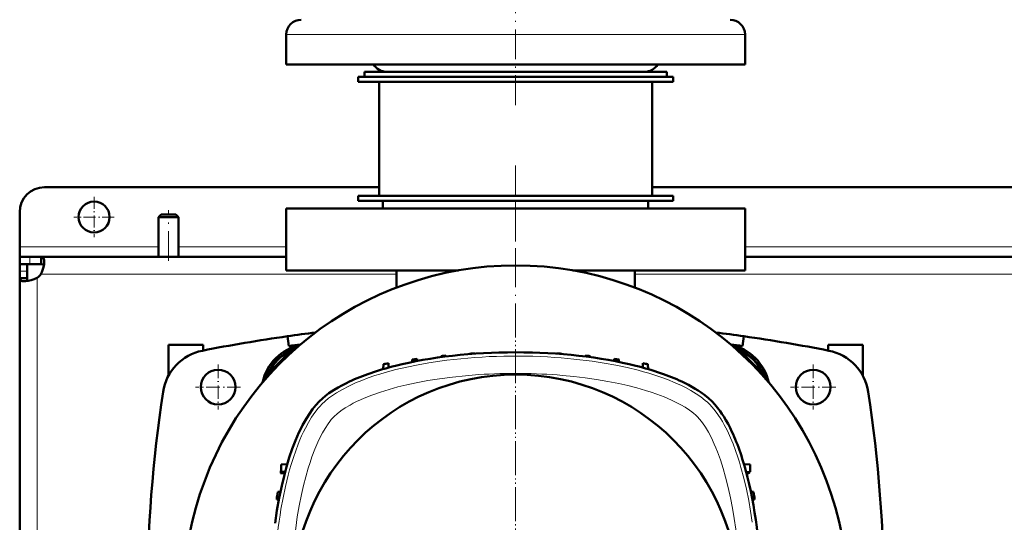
# Model space of a CAD drawing. Extents: x -1976 to 2357, y -1746 to 636.
# Tile 18 of 55: x -303 to 94, y -1228 to -1025. Entities that reach past the tile are written whole.
import ezdxf

# ---------------------------------------------------------------- set-up
doc = ezdxf.new("R2010")
doc.units = 0
doc.linetypes.add('DASHDOT', pattern=[18.5, 12, -3, 0.5, -3])

msp = doc.modelspace()

# ---------------------------------------------------------------- linework, layer by layer
at = {"color": 7, "linetype": 'DASHDOT', "lineweight": 18}
for p, q in [((-103.43, -1059.69), (-103.43, -898.89)), ((-103.44, -1084.09), (-103.44, -1432.49)), ((-103.43, -1129.29), (-103.43, -1093.29)), ((-243.43, -1122.49), (-243.43, -1102.09)), ((-103.43, -1141.29), (-103.43, -1375.29))]:
    msp.add_line(p, q, dxfattribs=at)
at = {"color": 7, "lineweight": 18}
for p, q in [((-184.61, -1031.29), (-195.93, -1031.29)), ((-10.93, -1031.29), (-184.61, -1031.29)), ((-247.43, -1116.79), (-303.43, -1116.79)), ((-195.93, -1116.79), (-239.43, -1116.79)), ((304.07, -1116.79), (-10.93, -1116.79)), ((-299.32, -1120.79), (-299.32, -1123.79)), ((-303.43, -1126.65), (-300.43, -1126.65)), ((-296.43, -1129.32), (-296.43, -1258.29)), ((-151.43, -1127.79), (-294.9, -1127.79)), ((348.57, -1127.79), (-55.43, -1127.79))]:
    msp.add_line(p, q, dxfattribs=at)
at = {"color": 7, "lineweight": 50}
for p, q in [((-195.93, -1043.29), (-195.93, -1031.29)), ((-10.93, -1043.29), (-10.93, -1031.29)), ((-184.61, -1043.29), (-195.93, -1043.29)), ((-10.93, -1043.29), (-184.61, -1043.29)), ((-164.43, -1046.29), (-49.9, -1046.29)), ((-164.43, -1046.29), (-164.43, -1048.29)), ((-149.07, -1046.29), (-155.43, -1046.29)), ((-51.43, -1046.29), (-149.07, -1046.29)), ((-49.9, -1046.29), (-42.43, -1046.29)), ((-42.43, -1046.29), (-42.43, -1048.29)), ((-166.93, -1048.29), (-103.43, -1048.29)), ((-166.93, -1048.29), (-166.93, -1050.29)), ((-166.93, -1050.29), (-103.43, -1050.29)), ((-164.43, -1048.29), (-49.9, -1048.29)), ((-158.43, -1050.29), (-158.43, -1096.29)), ((-103.43, -1048.29), (-39.93, -1048.29)), ((-103.43, -1050.29), (-39.93, -1050.29)), ((-49.9, -1048.29), (-42.43, -1048.29)), ((-48.43, -1050.29), (-48.43, -1096.29)), ((-39.93, -1048.29), (-39.93, -1050.29)), ((-158.43, -1092.79), (-293.43, -1092.79)), ((341.57, -1092.79), (-48.43, -1092.79)), ((-166.93, -1096.29), (-103.43, -1096.29)), ((-166.93, -1096.29), (-166.93, -1098.29)), ((-166.93, -1098.29), (-103.43, -1098.29)), ((-158.43, -1096.29), (-103.43, -1096.29)), ((-156.93, -1101.29), (-156.93, -1098.29)), ((-103.43, -1096.29), (-48.43, -1096.29)), ((-103.43, -1096.29), (-39.93, -1096.29)), ((-103.43, -1098.29), (-39.93, -1098.29)), ((-49.93, -1101.29), (-49.93, -1098.29)), ((-39.93, -1096.29), (-39.93, -1098.29)), ((-303.43, -1116.79), (-303.43, -1102.79)), ((-246.43, -1103.79), (-247.43, -1104.79)), ((-240.43, -1103.79), (-246.43, -1103.79)), ((-240.43, -1103.79), (-239.43, -1104.79)), ((-10.93, -1101.29), (-195.93, -1101.29)), ((-195.93, -1126.29), (-195.93, -1101.29)), ((-10.93, -1101.29), (-10.93, -1126.29)), ((-247.43, -1104.79), (-247.43, -1120.79)), ((-239.43, -1104.79), (-247.43, -1104.79)), ((-239.43, -1104.79), (-239.43, -1120.79)), ((-303.43, -1120.79), (-303.43, -1116.79)), ((-303.43, -1120.79), (-303.43, -1123.79)), ((-299.32, -1120.79), (-303.43, -1120.79)), ((-294.76, -1120.79), (-299.32, -1120.79)), ((-294.76, -1120.79), (-294.76, -1123.79)), ((-195.93, -1120.79), (-294.76, -1120.79)), ((304.07, -1120.79), (-10.93, -1120.79)), ((-303.43, -1123.79), (-303.3, -1123.79)), ((-303.43, -1123.79), (-303.43, -1126.65)), ((-299.32, -1123.79), (-303.43, -1123.79)), ((-303.43, -1126.65), (-303.43, -1129.46)), ((-300.43, -1123.79), (-300.43, -1126.65)), ((-300.43, -1129.46), (-300.43, -1126.65)), ((-299.32, -1123.79), (-294.76, -1123.79)), ((-126.51, -1126.29), (-195.93, -1126.29)), ((-151.43, -1133.18), (-151.43, -1126.29)), ((-10.93, -1126.29), (-80.38, -1126.29)), ((-55.43, -1133.18), (-55.43, -1126.29)), ((-303.43, -1129.46), (-300.43, -1129.46)), ((-303.43, -1129.46), (-303.43, -1258.29)), ((-194.93, -1156.78), (-195.49, -1152.82)), ((-11.94, -1156.78), (-11.38, -1152.82)), ((-243.43, -1168.72), (-243.43, -1156.29)), ((-229.43, -1156.29), (-243.43, -1156.29)), ((-229.43, -1156.29), (-229.43, -1158.58)), ((-193.64, -1158.28), (-203.44, -1168.08)), ((-192.87, -1158.49), (-193.64, -1158.28)), ((-110.25, -1159.36), (-110.25, -1159.38)), ((-96.62, -1159.36), (-96.62, -1159.39)), ((-13.23, -1158.28), (-14.02, -1158.49)), ((-3.43, -1168.08), (-13.23, -1158.28)), ((22.57, -1156.29), (22.57, -1158.58)), ((36.57, -1156.29), (22.57, -1156.29)), ((36.57, -1168.72), (36.57, -1156.29)), ((-145.12, -1162.2), (-145.16, -1163.21)), ((-143.12, -1161.92), (-143.09, -1162.81)), ((-133.5, -1160.8), (-133.51, -1161.26)), ((-131.5, -1160.6), (-131.48, -1160.99)), ((-121.87, -1159.85), (-121.88, -1160.01)), ((-119.87, -1159.74), (-119.87, -1159.86)), ((-87, -1159.74), (-87, -1159.86)), ((-85, -1159.85), (-84.99, -1160.01)), ((-75.37, -1160.6), (-75.39, -1160.99)), ((-73.37, -1160.8), (-73.36, -1161.26)), ((-63.75, -1161.92), (-63.78, -1162.81)), ((-61.75, -1162.2), (-61.71, -1163.21)), ((-156.82, -1166.06), (-156.75, -1164.06)), ((-154.69, -1165.46), (-154.75, -1163.71)), ((-52.18, -1165.46), (-52.12, -1163.71)), ((-50.05, -1166.06), (-50.12, -1164.06)), ((-203.44, -1168.08), (-203.23, -1168.85)), ((-3.64, -1168.87), (-3.43, -1168.08)), ((-230.43, -1173.3), (-230.43, -1173.27)), ((9.57, -1173.27), (9.57, -1173.3)), ((-223.42, -1180.29), (-223.45, -1180.29)), ((16.58, -1180.29), (16.55, -1180.29)), ((-197.94, -1204.51), (-195.51, -1204.38)), ((-197.94, -1207.51), (-197.94, -1204.51)), ((-11.36, -1204.37), (-8.84, -1204.51)), ((-8.84, -1204.51), (-8.84, -1207.51)), ((-198.2, -1208.04), (-198.19, -1208)), ((-196.55, -1208.1), (-198.2, -1208.04)), ((-198.19, -1208), (-196.54, -1208.05)), ((-197.94, -1207.51), (-196.39, -1207.51)), ((-10.46, -1207.59), (-8.84, -1207.51)), ((-10.32, -1208.1), (-9.82, -1208.08)), ((-199.8, -1218.6), (-198.92, -1218.63)), ((-198.3, -1215.54), (-199.38, -1215.57)), ((-7.49, -1215.57), (-8.57, -1215.54)), ((-7.95, -1218.63), (-7.07, -1218.6))]:
    msp.add_line(p, q, dxfattribs=at)
at = {"color": 7, "linetype": 'DASHDOT', "lineweight": 18, "ltscale": 0.40625}
for p, q in [((-273.43, -1096.66), (-273.43, -1112.91)), ((-265.31, -1104.79), (-281.56, -1104.79))]:
    msp.add_line(p, q, dxfattribs=at)
at = {"color": 7, "linetype": 'DASHDOT', "lineweight": 18, "ltscale": 0.454999}
for p, q in [((-223.43, -1164.19), (-223.43, -1182.39)), ((16.57, -1164.19), (16.57, -1182.39))]:
    msp.add_line(p, q, dxfattribs=at)
at = {"color": 7, "linetype": 'DASHDOT', "lineweight": 18, "ltscale": 0.455}
for p, q in [((-214.33, -1173.29), (-232.53, -1173.29)), ((25.67, -1173.29), (7.47, -1173.29))]:
    msp.add_line(p, q, dxfattribs=at)
at = {"color": 7, "lineweight": 50}
for points in [[(-293.56, -1122.75), (-293.63, -1123.81), (-293.85, -1124.98), (-294.21, -1126.19), (-294.52, -1127), (-294.9, -1127.79)], [(-294.76, -1120.79), (-294.37, -1120.84), (-294.06, -1121.02), (-293.83, -1121.32), (-293.66, -1121.74), (-293.58, -1122.21), (-293.56, -1122.75)], [(-294.76, -1123.79), (-294.3, -1123.84), (-293.94, -1123.99), (-293.7, -1124.26)], [(-301.48, -1130.66), (-301.95, -1130.64), (-302.38, -1130.58), (-302.65, -1130.51), (-302.88, -1130.41), (-303.11, -1130.26), (-303.27, -1130.07), (-303.4, -1129.79), (-303.43, -1129.46)], [(-296.43, -1129.32), (-297.01, -1129.61), (-297.6, -1129.85), (-298.79, -1130.25), (-299.97, -1130.52), (-301.07, -1130.65), (-301.48, -1130.66)], [(-299.96, -1130.52), (-300.23, -1130.28), (-300.39, -1129.93), (-300.43, -1129.46)], [(-170.43, -1171.07), (-171.97, -1171.82), (-173.55, -1172.63), (-175.06, -1173.48), (-176.57, -1174.38), (-177.64, -1175.07), (-178.7, -1175.8), (-180.07, -1176.83), (-181.38, -1177.92), (-182.63, -1179.09)], [(-24.24, -1179.09), (-25.62, -1177.81), (-27.08, -1176.61), (-28.6, -1175.5), (-29.78, -1174.71), (-30.97, -1173.97), (-32.35, -1173.17), (-33.73, -1172.42), (-35.1, -1171.72), (-36.44, -1171.07)], [(-182.63, -1179.09), (-184.01, -1180.58), (-185.33, -1182.23), (-186.61, -1184.02), (-187.83, -1185.96), (-188.61, -1187.3), (-189.36, -1188.69), (-190.1, -1190.16), (-190.82, -1191.67), (-192.18, -1194.79), (-193.49, -1198.2), (-194.7, -1201.74), (-195.81, -1205.41), (-196.83, -1209.17), (-197.75, -1213.03), (-198.29, -1215.48), (-198.79, -1217.95), (-199.68, -1222.97), (-200.45, -1228.08)], [(-16.22, -1191.3), (-16.97, -1189.75), (-17.78, -1188.17), (-18.62, -1186.66), (-19.53, -1185.15), (-20.22, -1184.08), (-20.95, -1183.03), (-21.98, -1181.65), (-23.07, -1180.34), (-24.24, -1179.09)]]:
    msp.add_lwpolyline(points, dxfattribs=at)
at = {"color": 7, "lineweight": 18}
for points in [[(-181.55, -1180.17), (-180.28, -1178.98), (-178.86, -1177.82), (-177.32, -1176.7), (-175.65, -1175.61), (-174.49, -1174.9), (-173.27, -1174.22), (-170.72, -1172.9), (-168.02, -1171.66), (-165.5, -1170.61), (-162.9, -1169.63), (-160.2, -1168.7), (-158.14, -1168.04), (-156.03, -1167.42), (-151.72, -1166.26), (-147.29, -1165.22), (-142.76, -1164.29), (-138.38, -1163.52), (-133.94, -1162.85)], [(-67.68, -1163.66), (-63.02, -1164.5), (-58.46, -1165.47), (-53.99, -1166.55), (-51.81, -1167.14), (-49.66, -1167.76), (-46.85, -1168.64), (-44.12, -1169.58), (-41.47, -1170.57), (-39.76, -1171.27), (-38.1, -1171.99), (-36.5, -1172.73), (-34.95, -1173.5), (-32.72, -1174.71), (-30.63, -1175.98), (-28.71, -1177.3), (-26.96, -1178.67), (-26.11, -1179.41), (-25.32, -1180.17)], [(-176.61, -1185.12), (-175.4, -1184.02), (-173.98, -1182.91), (-172.19, -1181.69), (-170.22, -1180.53), (-168.91, -1179.82), (-167.55, -1179.14), (-166.04, -1178.44), (-164.49, -1177.76), (-161.37, -1176.52), (-157.99, -1175.34), (-154.5, -1174.26), (-150.92, -1173.27), (-147.26, -1172.38), (-143.55, -1171.58), (-138.88, -1170.7), (-134.15, -1169.95), (-128.9, -1169.26), (-123.6, -1168.71), (-118.27, -1168.29)], [(-84.58, -1168.6), (-79.94, -1169.04), (-75.33, -1169.59), (-70.76, -1170.25), (-66.24, -1171.01), (-61.79, -1171.9), (-58.15, -1172.72), (-54.58, -1173.64), (-51.08, -1174.64), (-48.78, -1175.37), (-46.52, -1176.15), (-43.5, -1177.3), (-40.61, -1178.54), (-38.67, -1179.46), (-36.83, -1180.42), (-35.1, -1181.43)], [(-198.06, -1222.53), (-197.22, -1217.88), (-196.26, -1213.31), (-195.17, -1208.85), (-194.58, -1206.66), (-193.96, -1204.51), (-193.08, -1201.7), (-192.14, -1198.97), (-191.15, -1196.32), (-190.45, -1194.61), (-189.73, -1192.95), (-188.99, -1191.35), (-188.22, -1189.8), (-187.01, -1187.57), (-185.75, -1185.48), (-184.43, -1183.56), (-183.06, -1181.81), (-182.31, -1180.96), (-181.55, -1180.17)], [(-35.1, -1181.43), (-33.26, -1182.64), (-32.38, -1183.29), (-31.56, -1183.94), (-30.88, -1184.53), (-30.26, -1185.12)], [(-25.32, -1180.17), (-24.13, -1181.44), (-22.97, -1182.86), (-21.84, -1184.4), (-20.75, -1186.07), (-20.05, -1187.24), (-19.36, -1188.45), (-18.05, -1191), (-16.81, -1193.7), (-15.76, -1196.22), (-14.78, -1198.83), (-13.85, -1201.52), (-13.19, -1203.59), (-12.56, -1205.69), (-11.4, -1210.01), (-10.36, -1214.44), (-9.44, -1218.97), (-8.67, -1223.34), (-8, -1227.78)], [(-180.29, -1189.96), (-179.08, -1188.11), (-178.43, -1187.23), (-177.78, -1186.41), (-177.19, -1185.73), (-176.61, -1185.12)], [(-30.26, -1185.12), (-29.16, -1186.33), (-28.05, -1187.75), (-26.85, -1189.52), (-25.69, -1191.48), (-24.47, -1193.79), (-23.33, -1196.25)], [(-193.13, -1239.44), (-192.68, -1234.8), (-192.13, -1230.19), (-191.48, -1225.62), (-190.71, -1221.1), (-189.82, -1216.64), (-189, -1213), (-188.08, -1209.43), (-187.08, -1205.94), (-186.35, -1203.63), (-185.57, -1201.37), (-184.42, -1198.35), (-183.19, -1195.46), (-182.26, -1193.53), (-181.3, -1191.69), (-180.29, -1189.96)], [(-23.33, -1196.25), (-22.67, -1197.8), (-22.03, -1199.4), (-20.84, -1202.68), (-19.75, -1206.08), (-18.75, -1209.57), (-17.71, -1213.7), (-16.78, -1217.91), (-15.98, -1222.09), (-15.29, -1226.32), (-14.68, -1230.59), (-14.08, -1235.78), (-13.61, -1241.01), (-13.3, -1245.84), (-13.08, -1250.69), (-12.97, -1255.55), (-12.97, -1260.41), (-13.06, -1265.27)]]:
    msp.add_lwpolyline(points, dxfattribs=at)
at = {"color": 7, "lineweight": 50}
for centre, radius in [((-273.43, -1104.79), 6.25), ((-223.43, -1173.29), 7), ((16.57, -1173.29), 7), ((-103.43, -1258.29), 90)]:
    msp.add_circle(centre, radius, dxfattribs=at)
for centre, radius, start, end in [((-189.93, -1031.29), 6, 90, 180), ((-16.93, -1031.29), 6, 360, 90), ((-155.43, -1040.29), 6, 210, 270), ((-51.43, -1040.29), 6, 270, 330), ((-293.43, -1102.79), 10, 90, 180), ((-103.44, -1258.29), 134, 296.5322, 243.4677), ((-300.56, -1123.66), 7, 306.0861, 323.9183), ((-103.43, -1798.29), 652, 97.10908, 98.1169), ((-103.43, -1798.29), 652, 81.88309, 82.89278), ((-103.43, -1798.29), 652, 98.1169, 101.16921), ((-103.43, -1798.29), 652, 78.83079, 81.88309), ((-225.86, -1178.26), 20, 101.1692, 171.3152), ((-185.9, -1175.83), 20.1, 102.4938, 167.4999), ((-185.37, -1176.36), 20, 108.0674, 161.9265), ((-190.06, -1171.67), 13.2, 110.38, 159.62), ((-103.43, -1798.29), 648, 97.68968, 98.1169), ((-103.43, -1459.29), 300, 90.9192, 91.3012), ((-103.43, -1459.29), 300, 88.6988, 89.0808), ((-103.43, -1798.29), 648, 81.88309, 82.31217), ((-20.97, -1175.83), 20.1, 12.4191, 77.575), ((-21.5, -1176.36), 20, 17.9792, 72.0149), ((-16.81, -1171.67), 13.2, 20.3799, 69.6201), ((18.99, -1178.26), 20, 8.6848, 78.8308), ((-103.43, -1459.29), 300, 97.602, 97.9876), ((-103.43, -1459.29), 300, 95.3674, 95.7512), ((-103.43, -1459.29), 300, 93.1409, 93.5235), ((-103.43, -1459.29), 300, 86.4765, 86.8591), ((-103.43, -1459.29), 300, 84.2488, 84.6326), ((-103.43, -1459.29), 300, 82.0124, 82.398), ((-103.43, -1459.29), 300, 99.8484, 100.2363), ((-103.43, -1459.29), 300, 79.7637, 80.1516), ((298.07, -1258.29), 550, 171.3152, 188.6848), ((-504.93, -1258.29), 550, 351.3152, 8.6848), ((97.57, -1258.29), 300, 170.0727, 170.3496), ((-9.85, -1207.08), 1, 272, 334.7073), ((97.57, -1258.29), 300, 171.8143, 172.398), ((-304.43, -1258.29), 300, 7.602, 8.1857)]:
    msp.add_arc(centre, radius, start, end, dxfattribs=at)
for centre, major_axis, ratio, start_param, end_param in [((-101.89, -1190.73), (86.66, -0.65), 0.36274, 1.591335, 2.189042), ((-105, -1190.73), (86.68, 0.66), 0.362703, 0.952302, 1.549968), ((-93.27, -1192.53), (94.64, -3.02), 0.351803, 2.250394, 2.535), ((-113.47, -1192.49), (94.51, 2.98), 0.351815, 0.60704, 0.891907), ((-37.68, -1268.45), (-3.02, -94.64), 0.351803, 2.250394, 2.535), ((-35.88, -1259.83), (-0.65, -86.66), 0.36274, 1.591334, 2.189042)]:
    msp.add_ellipse(centre, major_axis=major_axis, ratio=ratio, start_param=start_param, end_param=end_param, dxfattribs=at)
at = {"color": 7, "lineweight": 18}
for centre, major_axis, ratio, start_param, end_param in [((-103.45, -1190.17), (83.23, 0.01), 0.352744, 1.380583, 1.945852), ((-103.24, -1189.92), (82.84, -0.08), 0.351398, 1.127543, 1.382617), ((-103.45, -1195.72), (79.94, 0.01), 0.349164, 1.332486, 1.757153), ((-171.8, -1258.09), (-0.08, -82.84), 0.351398, 4.269136, 4.52421)]:
    msp.add_ellipse(centre, major_axis=major_axis, ratio=ratio, start_param=start_param, end_param=end_param, dxfattribs=at)

doc.saveas('drawing.dxf')
